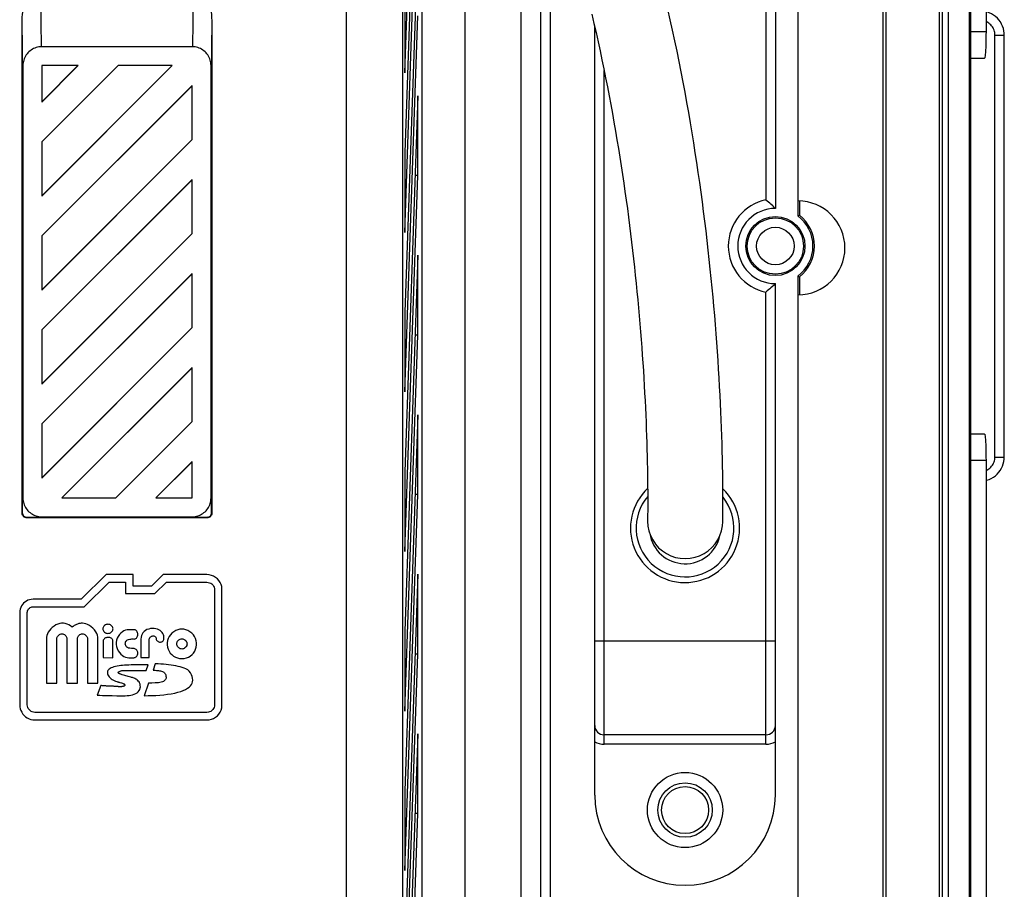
# Model space of a CAD drawing. Extents: x 0 to 750, y 0 to 420.
# Tile 33 of 45: x 432 to 458, y 209 to 232. Entities that reach past the tile are written whole.
import ezdxf

# ---------------------------------------------------------------- set-up
doc = ezdxf.new("R2010")
doc.units = 0
doc.header["$LTSCALE"] = 41.25
doc.layers.get('0').update_dxf_attribs({"linetype": 'CONTINUOUS'})
doc.layers.add('02___PRT_ALL_AXES', color=7, linetype='CONTINUOUS')
doc.layers.add('03___PRT_ALL_CURVES', color=7, linetype='CONTINUOUS')

msp = doc.modelspace()

# ---------------------------------------------------------------- linework, layer by layer
at = {"color": 7, "linetype": 'CONTINUOUS'}
for p, q in [((457.55, 166.089), (457.55, 273.25)), ((457.59, 166.05), (457.59, 273.25)), ((457.99, 273.153), (457.99, 232.157)), ((456.99, 167.65), (456.99, 272.65)), ((456.832, 167.65), (456.832, 272.15)), ((456.748, 270.65), (456.748, 167.65)), ((455.332, 170.859), (455.332, 270.44)), ((455.248, 270.012), (455.248, 171.288)), ((440.99, 183.898), (440.99, 246.054)), ((442.489, 183.898), (442.489, 244.278)), ((442.99, 243.576), (442.99, 183.397)), ((442.538, 231.054), (442.887, 241.054)), ((442.887, 238.933), (442.538, 228.933)), ((442.538, 226.811), (442.887, 236.811)), ((452.39, 236.235), (452.39, 227.45)), ((452.14, 235.567), (452.14, 227.674)), ((442.887, 234.69), (442.538, 224.69)), ((432.883, 231.75), (432.863, 233.25)), ((436.917, 233.25), (436.897, 231.75)), ((442.538, 233.175), (442.538, 231.054)), ((432.39, 230.939), (432.37, 232.439)), ((432.37, 219.33), (432.37, 232.439)), ((437.41, 232.439), (437.39, 230.939)), ((437.41, 232.439), (437.41, 219.33)), ((442.538, 222.569), (442.887, 232.569)), ((447.59, 211.85), (447.59, 232.28)), ((457.579, 232.157), (457.99, 232.157)), ((458.226, 232.06), (458.476, 232.06)), ((458.226, 220.839), (458.226, 232.06)), ((458.476, 220.839), (458.476, 232.06)), ((436.89, 231.75), (432.89, 231.75)), ((457.59, 231.45), (457.953, 231.45)), ((432.39, 231.25), (432.39, 219.75)), ((433.859, 231.25), (432.89, 231.25)), ((433.859, 231.25), (432.89, 230.28)), ((432.89, 229.219), (434.92, 231.25)), ((436.359, 231.25), (432.89, 227.78)), ((432.89, 231.25), (432.892, 231.247)), ((432.89, 231.25), (432.89, 230.28)), ((433.853, 231.247), (432.892, 231.247)), ((433.853, 231.247), (432.892, 230.286)), ((432.892, 229.218), (434.921, 231.247)), ((436.353, 231.247), (432.892, 227.786)), ((432.892, 231.247), (432.892, 230.286)), ((433.853, 231.247), (433.859, 231.25)), ((436.359, 231.25), (434.92, 231.25)), ((434.921, 231.247), (434.92, 231.25)), ((436.353, 231.247), (434.921, 231.247)), ((436.353, 231.247), (436.359, 231.25)), ((437.39, 219.75), (437.39, 231.25)), ((447.84, 213.2), (447.84, 231.119)), ((432.39, 230.75), (432.381, 230.741)), ((432.381, 219.341), (432.381, 230.741)), ((432.89, 226.719), (436.89, 230.719)), ((432.892, 226.718), (436.887, 230.713)), ((436.887, 230.713), (436.89, 230.719)), ((436.887, 229.281), (436.887, 230.713)), ((436.89, 229.28), (436.89, 230.719)), ((437.39, 230.75), (437.399, 230.741)), ((437.399, 219.341), (437.399, 230.741)), ((442.887, 230.447), (442.538, 220.447)), ((442.887, 228.326), (442.887, 230.447)), ((432.892, 230.286), (432.89, 230.28)), ((436.89, 229.28), (432.89, 225.28)), ((436.887, 229.281), (432.892, 225.286)), ((436.887, 229.281), (436.89, 229.28)), ((432.892, 229.218), (432.89, 229.219)), ((432.89, 229.219), (432.89, 227.78)), ((432.892, 229.218), (432.892, 227.786)), ((442.538, 228.933), (442.538, 226.811)), ((442.538, 218.326), (442.887, 228.326)), ((442.887, 228.326), (442.813, 228.326)), ((432.89, 224.219), (436.89, 228.219)), ((436.887, 228.213), (432.892, 224.218)), ((436.887, 228.213), (436.89, 228.219)), ((436.887, 226.781), (436.887, 228.213)), ((436.89, 226.78), (436.89, 228.219)), ((432.892, 227.786), (432.89, 227.78)), ((452.99, 227.65), (452.99, 227.25)), ((453.029, 227.65), (453.029, 227.269)), ((452.99, 227.25), (453.029, 227.269)), ((436.89, 226.78), (432.89, 222.78)), ((432.892, 226.718), (432.89, 226.719)), ((432.89, 226.719), (432.89, 225.28)), ((436.887, 226.781), (432.892, 222.786)), ((432.892, 226.718), (432.892, 225.286)), ((436.887, 226.781), (436.89, 226.78)), ((442.887, 226.205), (442.538, 216.205)), ((442.887, 224.083), (442.887, 226.205)), ((432.89, 221.719), (436.89, 225.719)), ((436.887, 225.713), (432.892, 221.718)), ((436.887, 225.713), (436.89, 225.719)), ((436.887, 224.281), (436.887, 225.713)), ((436.89, 224.28), (436.89, 225.719)), ((452.99, 225.65), (453.029, 225.63)), ((452.99, 225.65), (452.99, 225.15)), ((453.029, 225.63), (453.029, 225.15)), ((452.342, 225.403), (452.321, 225.383)), ((452.39, 211.85), (452.39, 225.45)), ((432.892, 225.286), (432.89, 225.28)), ((452.14, 213.2), (452.14, 225.225)), ((442.538, 224.69), (442.538, 222.569)), ((436.89, 224.28), (432.89, 220.28)), ((432.892, 224.218), (432.89, 224.219)), ((432.89, 224.219), (432.89, 222.78)), ((436.887, 224.281), (432.892, 220.286)), ((432.892, 224.218), (432.892, 222.786)), ((436.887, 224.281), (436.89, 224.28)), ((442.538, 214.083), (442.887, 224.083)), ((442.887, 224.083), (442.813, 224.083)), ((433.42, 219.75), (436.89, 223.219)), ((436.887, 223.213), (433.426, 219.752)), ((436.887, 223.213), (436.89, 223.219)), ((436.887, 221.781), (436.887, 223.213)), ((436.89, 221.78), (436.89, 223.219)), ((432.892, 222.786), (432.89, 222.78)), ((442.887, 221.962), (442.538, 211.962)), ((442.887, 219.841), (442.887, 221.962)), ((432.892, 221.718), (432.89, 221.719)), ((432.89, 221.719), (432.89, 220.28)), ((432.892, 221.718), (432.892, 220.286)), ((436.887, 221.781), (434.858, 219.752)), ((436.89, 221.78), (434.859, 219.75)), ((436.887, 221.781), (436.89, 221.78)), ((457.953, 221.45), (457.59, 221.45)), ((435.92, 219.75), (436.89, 220.719)), ((436.887, 220.713), (435.926, 219.752)), ((436.887, 220.713), (436.89, 220.719)), ((436.887, 219.752), (436.887, 220.713)), ((436.89, 219.75), (436.89, 220.719)), ((457.99, 220.743), (457.579, 220.743)), ((457.99, 220.743), (457.99, 165.899)), ((458.226, 220.839), (458.476, 220.839)), ((442.538, 220.447), (442.538, 218.326)), ((432.892, 220.286), (432.89, 220.28)), ((433.426, 219.752), (433.42, 219.75)), ((433.42, 219.75), (434.859, 219.75)), ((433.426, 219.752), (434.858, 219.752)), ((434.858, 219.752), (434.859, 219.75)), ((435.926, 219.752), (435.92, 219.75)), ((435.92, 219.75), (436.89, 219.75)), ((435.926, 219.752), (436.887, 219.752)), ((436.89, 219.75), (436.887, 219.752)), ((442.538, 209.841), (442.887, 219.841)), ((442.887, 219.841), (442.813, 219.841)), ((432.37, 219.33), (432.381, 219.341)), ((437.41, 219.33), (437.399, 219.341)), ((432.47, 219.23), (432.481, 219.241)), ((432.47, 219.23), (437.31, 219.23)), ((432.481, 219.241), (437.299, 219.241)), ((432.89, 219.25), (436.89, 219.25)), ((437.31, 219.23), (437.299, 219.241)), ((434.603, 217.71), (433.934, 217.057)), ((434.015, 216.855), (434.684, 217.509)), ((435.319, 217.71), (434.603, 217.71)), ((434.684, 217.509), (435.118, 217.509)), ((435.118, 217.509), (435.118, 217.206)), ((435.319, 217.408), (435.319, 217.71)), ((436.121, 217.71), (435.811, 217.408)), ((435.892, 217.206), (436.202, 217.509)), ((437.282, 217.71), (436.121, 217.71)), ((436.202, 217.509), (437.282, 217.509)), ((442.887, 217.719), (442.538, 207.719)), ((442.887, 215.598), (442.887, 217.719)), ((435.811, 217.408), (435.319, 217.408)), ((437.482, 217.308), (437.482, 214.249)), ((437.675, 214.166), (437.675, 217.391)), ((433.934, 217.057), (432.657, 217.057)), ((435.118, 217.206), (435.892, 217.206)), ((432.657, 216.855), (434.015, 216.855)), ((432.303, 216.703), (432.303, 214.249)), ((432.505, 214.249), (432.505, 216.703)), ((435.231, 216.246), (435.199, 216.246)), ((435.344, 216.245), (435.28, 216.245)), ((442.538, 216.205), (442.538, 214.083)), ((433.013, 216.006), (433.013, 214.821)), ((433.292, 214.821), (433.292, 216.006)), ((433.559, 216.006), (433.559, 214.821)), ((433.838, 214.821), (433.838, 216.006)), ((434.105, 216.006), (434.105, 214.821)), ((434.384, 214.821), (434.384, 216.006)), ((434.519, 215.945), (434.52, 215.503)), ((435.318, 216), (435.347, 215.999)), ((435.524, 215.996), (435.524, 215.507)), ((435.747, 215.878), (435.747, 215.984)), ((447.59, 215.95), (452.39, 215.95)), ((434.779, 215.884), (434.78, 215.925)), ((434.779, 215.818), (434.779, 215.884)), ((434.779, 215.795), (434.779, 215.818)), ((434.779, 215.645), (434.779, 215.795)), ((435.748, 215.772), (435.747, 215.878)), ((435.748, 215.507), (435.748, 215.772)), ((434.52, 215.503), (434.779, 215.502)), ((434.779, 215.502), (434.779, 215.645)), ((435.206, 215.502), (435.336, 215.502)), ((435.524, 215.507), (435.748, 215.507)), ((442.538, 205.598), (442.887, 215.598)), ((442.887, 215.598), (442.813, 215.598)), ((435.077, 215.163), (435.107, 215.162)), ((435.379, 215.165), (435.606, 215.165)), ((435.606, 215.165), (435.663, 215.165)), ((435.663, 215.165), (435.714, 215.311)), ((435.907, 215.338), (435.848, 215.17)), ((435.095, 215.03), (435.063, 215.039)), ((435.126, 215.021), (435.095, 215.03)), ((435.157, 215.012), (435.126, 215.021)), ((435.188, 215.003), (435.157, 215.012)), ((435.258, 214.984), (435.188, 215.003)), ((433.013, 214.821), (433.292, 214.821)), ((433.559, 214.821), (433.838, 214.821)), ((434.105, 214.821), (434.384, 214.821)), ((434.456, 214.763), (434.363, 214.506)), ((434.766, 214.743), (434.675, 214.746)), ((434.976, 214.838), (435.007, 214.829)), ((435.729, 214.824), (435.614, 214.491)), ((437.282, 214.048), (432.705, 214.048)), ((432.705, 213.847), (437.282, 213.847)), ((442.887, 213.477), (442.538, 203.477)), ((442.887, 211.356), (442.887, 213.477)), ((452.14, 213.45), (447.84, 213.45)), ((452.14, 213.2), (447.84, 213.2)), ((442.538, 211.962), (442.538, 209.841)), ((442.538, 201.356), (442.887, 211.356)), ((442.887, 211.356), (442.813, 211.356))]:
    msp.add_line(p, q, dxfattribs=at)
at = {"color": 3, "linetype": 'CONTINUOUS'}
for p, q in [((444.141, 179.45), (444.141, 241.71)), ((445.635, 179.45), (445.635, 238.582)), ((446.157, 179.45), (446.157, 237.224)), ((446.406, 236.511), (446.406, 179.386))]:
    msp.add_line(p, q, dxfattribs=at)
at = {"color": 7, "linetype": 'CONTINUOUS'}
for points in [[(432.37, 232.439), (432.373, 232.529), (432.382, 232.614), (432.395, 232.695), (432.413, 232.773), (432.436, 232.846), (432.463, 232.915), (432.494, 232.979), (432.53, 233.038), (432.569, 233.091), (432.612, 233.137), (432.659, 233.178), (432.708, 233.209), (432.758, 233.231), (432.809, 233.245), (432.863, 233.25)], [(436.917, 233.25), (436.97, 233.245), (437.022, 233.231), (437.072, 233.209), (437.121, 233.178), (437.168, 233.137), (437.211, 233.091), (437.25, 233.038), (437.285, 232.979), (437.317, 232.915), (437.344, 232.846), (437.367, 232.773), (437.385, 232.695), (437.398, 232.614), (437.406, 232.529), (437.41, 232.439)], [(450.994, 219.116), (450.995, 219.193), (450.996, 219.306), (450.997, 219.434), (450.998, 219.574), (450.998, 219.724), (450.998, 219.884), (450.997, 220.052), (450.995, 220.227), (450.992, 220.409), (450.989, 220.597), (450.985, 220.791), (450.98, 220.99), (450.974, 221.193), (450.968, 221.4), (450.96, 221.612), (450.952, 221.826), (450.943, 222.044), (450.933, 222.265), (450.921, 222.488), (450.909, 222.714), (450.896, 222.943), (450.882, 223.174), (450.868, 223.407), (450.852, 223.642), (450.835, 223.88), (450.817, 224.119), (450.798, 224.36), (450.778, 224.602), (450.757, 224.847), (450.734, 225.092), (450.711, 225.34), (450.687, 225.588), (450.661, 225.838), (450.635, 226.089), (450.607, 226.342), (450.578, 226.596), (450.548, 226.851), (450.517, 227.107), (450.484, 227.364), (450.45, 227.622), (450.415, 227.882), (450.379, 228.142), (450.341, 228.404), (450.302, 228.667), (450.262, 228.93), (450.22, 229.196), (450.177, 229.462), (450.132, 229.729), (450.086, 229.998), (450.039, 230.267), (449.989, 230.538), (449.939, 230.81), (449.886, 231.084), (449.832, 231.358), (449.776, 231.633), (449.718, 231.91), (449.659, 232.188), (449.598, 232.467), (449.535, 232.748)], [(458.476, 232.06), (458.475, 232.107), (458.467, 232.171), (458.452, 232.234), (458.432, 232.295), (458.405, 232.354), (458.372, 232.41), (458.334, 232.462), (458.291, 232.51), (458.244, 232.553), (458.192, 232.592), (458.137, 232.625), (458.078, 232.652), (458.017, 232.674), (457.99, 232.68)], [(447.512, 232.615), (447.569, 232.37), (447.625, 232.126), (447.678, 231.884), (447.731, 231.642), (447.782, 231.402), (447.831, 231.162), (447.879, 230.924), (447.926, 230.686), (447.971, 230.448), (448.016, 230.212), (448.059, 229.977), (448.1, 229.742), (448.141, 229.509), (448.18, 229.276), (448.219, 229.044), (448.256, 228.813), (448.292, 228.583), (448.327, 228.354), (448.36, 228.126), (448.393, 227.898), (448.425, 227.672), (448.456, 227.446), (448.486, 227.221), (448.514, 226.997), (448.542, 226.774), (448.569, 226.551), (448.595, 226.33), (448.62, 226.109), (448.645, 225.89), (448.668, 225.671), (448.69, 225.453), (448.712, 225.237), (448.732, 225.021), (448.752, 224.807), (448.771, 224.594), (448.789, 224.382), (448.806, 224.171), (448.823, 223.961), (448.839, 223.754), (448.853, 223.547), (448.867, 223.342), (448.881, 223.139), (448.893, 222.937), (448.905, 222.738), (448.916, 222.54), (448.926, 222.344), (448.936, 222.15), (448.944, 221.959), (448.953, 221.77), (448.96, 221.583), (448.967, 221.4), (448.973, 221.219), (448.978, 221.041), (448.983, 220.867), (448.987, 220.696), (448.99, 220.53), (448.993, 220.369), (448.995, 220.212), (448.996, 220.061), (448.997, 219.916), (448.998, 219.777), (448.998, 219.645), (448.998, 219.521), (448.997, 219.407), (448.996, 219.302), (448.995, 219.21), (448.994, 219.15)], [(458.092, 232.354), (458.066, 232.375), (458.039, 232.393), (458.009, 232.409), (457.99, 232.418)], [(457.99, 232.157), (457.989, 232.062), (457.988, 231.972), (457.987, 231.886), (457.985, 231.804), (457.982, 231.726), (457.979, 231.657), (457.975, 231.597), (457.971, 231.545), (457.967, 231.504), (457.962, 231.474), (457.958, 231.456), (457.953, 231.45)], [(458.226, 232.06), (458.225, 232.094), (458.221, 232.127), (458.214, 232.159), (458.204, 232.191), (458.191, 232.222), (458.176, 232.251), (458.159, 232.279), (458.139, 232.306), (458.117, 232.331), (458.092, 232.354)], [(432.89, 231.75), (432.852, 231.748), (432.815, 231.744), (432.778, 231.737), (432.742, 231.727), (432.707, 231.715), (432.673, 231.7), (432.64, 231.683), (432.608, 231.663), (432.578, 231.641), (432.55, 231.616), (432.523, 231.59), (432.499, 231.561), (432.477, 231.531), (432.457, 231.5), (432.439, 231.467), (432.424, 231.432), (432.412, 231.397), (432.402, 231.361), (432.395, 231.325), (432.391, 231.287), (432.39, 231.25)], [(437.39, 231.25), (437.388, 231.287), (437.384, 231.325), (437.377, 231.361), (437.368, 231.397), (437.355, 231.432), (437.34, 231.467), (437.323, 231.5), (437.303, 231.531), (437.281, 231.561), (437.256, 231.59), (437.23, 231.616), (437.202, 231.641), (437.172, 231.663), (437.14, 231.683), (437.107, 231.7), (437.073, 231.715), (437.037, 231.727), (437.001, 231.737), (436.965, 231.744), (436.928, 231.748), (436.89, 231.75)], [(452.271, 227.562), (452.241, 227.588), (452.209, 227.616), (452.175, 227.644), (452.14, 227.674)], [(452.372, 227.467), (452.342, 227.497), (452.321, 227.516), (452.271, 227.562)], [(452.39, 227.45), (452.388, 227.452), (452.382, 227.458), (452.372, 227.467)], [(452.321, 225.383), (452.271, 225.337), (452.241, 225.311), (452.209, 225.284), (452.175, 225.255), (452.14, 225.225)], [(452.39, 225.45), (452.388, 225.447), (452.382, 225.442), (452.372, 225.432), (452.342, 225.403)], [(457.953, 221.45), (457.958, 221.443), (457.962, 221.425), (457.967, 221.396), (457.971, 221.355), (457.975, 221.303), (457.979, 221.242), (457.982, 221.173), (457.985, 221.095), (457.987, 221.013), (457.988, 220.927), (457.989, 220.837), (457.99, 220.743)], [(457.99, 220.219), (458.011, 220.224), (458.072, 220.244), (458.13, 220.271), (458.186, 220.304), (458.238, 220.342), (458.287, 220.385), (458.33, 220.432), (458.369, 220.484), (458.402, 220.539), (458.429, 220.598), (458.45, 220.659), (458.465, 220.721), (458.474, 220.785), (458.476, 220.839)], [(457.99, 220.481), (458.01, 220.49), (458.039, 220.506), (458.066, 220.525), (458.093, 220.545), (458.117, 220.568), (458.139, 220.593), (458.159, 220.62), (458.176, 220.648)], [(458.176, 220.648), (458.191, 220.677), (458.204, 220.708), (458.214, 220.74), (458.221, 220.772), (458.225, 220.805), (458.226, 220.839)], [(432.39, 219.75), (432.391, 219.712), (432.395, 219.675), (432.402, 219.638), (432.412, 219.602), (432.424, 219.567), (432.439, 219.533), (432.457, 219.5), (432.477, 219.468), (432.499, 219.438), (432.523, 219.41), (432.55, 219.383), (432.578, 219.359), (432.608, 219.337), (432.64, 219.317), (432.673, 219.299), (432.707, 219.284), (432.742, 219.272), (432.778, 219.262), (432.815, 219.255), (432.852, 219.251), (432.89, 219.25)], [(436.89, 219.25), (436.928, 219.251), (436.965, 219.255), (437.001, 219.262), (437.037, 219.272), (437.073, 219.284), (437.107, 219.299), (437.14, 219.317), (437.172, 219.337), (437.202, 219.359), (437.23, 219.383), (437.256, 219.41), (437.281, 219.438), (437.303, 219.468), (437.323, 219.5), (437.34, 219.533), (437.355, 219.567), (437.368, 219.602), (437.377, 219.638), (437.384, 219.675), (437.388, 219.712), (437.39, 219.75)], [(432.381, 219.341), (432.383, 219.323), (432.387, 219.306), (432.394, 219.291), (432.404, 219.277), (432.417, 219.264), (432.431, 219.254), (432.446, 219.247), (432.463, 219.243), (432.481, 219.241)], [(437.299, 219.241), (437.317, 219.243), (437.333, 219.247), (437.349, 219.254), (437.363, 219.264), (437.375, 219.277), (437.385, 219.291), (437.392, 219.306), (437.397, 219.323), (437.399, 219.341)], [(432.47, 219.23), (432.452, 219.231), (432.435, 219.236), (432.42, 219.243), (432.406, 219.253), (432.393, 219.266), (432.383, 219.28), (432.376, 219.295), (432.372, 219.311), (432.37, 219.33)], [(437.41, 219.33), (437.408, 219.311), (437.404, 219.295), (437.396, 219.28), (437.386, 219.266), (437.374, 219.253), (437.36, 219.243), (437.345, 219.236), (437.328, 219.231), (437.31, 219.23)], [(448.994, 219.15), (448.994, 219.131), (449.003, 219.002), (449.029, 218.873)], [(450.861, 218.636), (450.918, 218.752), (450.96, 218.875), (450.985, 219.005), (450.994, 219.116)], [(449.029, 218.873), (449.071, 218.75), (449.129, 218.634), (449.202, 218.524), (449.288, 218.427), (449.386, 218.342), (449.496, 218.269), (449.612, 218.211), (449.734, 218.17), (449.861, 218.145), (449.995, 218.136)], [(449.995, 218.136), (450.129, 218.145), (450.257, 218.171), (450.378, 218.212), (450.494, 218.27), (450.604, 218.343), (450.702, 218.429), (450.787, 218.526), (450.861, 218.636)], [(437.675, 217.391), (437.658, 217.451), (437.632, 217.505), (437.6, 217.554), (437.558, 217.599), (437.509, 217.638), (437.456, 217.669), (437.401, 217.691), (437.343, 217.705), (437.282, 217.71)], [(437.282, 217.509), (437.317, 217.505), (437.35, 217.497), (437.381, 217.482), (437.409, 217.462), (437.435, 217.436), (437.456, 217.407), (437.47, 217.377), (437.479, 217.344), (437.482, 217.308)], [(432.657, 217.057), (432.61, 217.053), (432.565, 217.044), (432.522, 217.029), (432.481, 217.009), (432.442, 216.983), (432.407, 216.953), (432.377, 216.918), (432.351, 216.879), (432.331, 216.837), (432.316, 216.795), (432.307, 216.75), (432.303, 216.703)], [(432.505, 216.703), (432.507, 216.73), (432.514, 216.755), (432.525, 216.778), (432.54, 216.8), (432.56, 216.819), (432.582, 216.835), (432.605, 216.846), (432.63, 216.853), (432.657, 216.855)], [(433.698, 216.315), (433.654, 216.349), (433.609, 216.376), (433.562, 216.397), (433.516, 216.411), (433.468, 216.418), (433.419, 216.418), (433.369, 216.41), (433.317, 216.395), (433.267, 216.373), (433.217, 216.342), (433.169, 216.305), (433.127, 216.265), (433.092, 216.222), (433.063, 216.178), (433.041, 216.133), (433.025, 216.09), (433.016, 216.048), (433.013, 216.006)], [(433.971, 216.419), (433.939, 216.417), (433.907, 216.413), (433.875, 216.407), (433.843, 216.397), (433.81, 216.385), (433.779, 216.37), (433.751, 216.354), (433.724, 216.335), (433.698, 216.315)], [(434.384, 216.006), (434.38, 216.052), (434.369, 216.098), (434.351, 216.144), (434.324, 216.192), (434.289, 216.241), (434.25, 216.285), (434.206, 216.324), (434.158, 216.359), (434.109, 216.385), (434.063, 216.404), (434.017, 216.415), (433.971, 216.419)], [(434.649, 216.393), (434.625, 216.389), (434.602, 216.383), (434.581, 216.373), (434.562, 216.36), (434.544, 216.343), (434.53, 216.325), (434.521, 216.307), (434.515, 216.289), (434.513, 216.27), (434.515, 216.252), (434.52, 216.233), (434.53, 216.215), (434.543, 216.198), (434.561, 216.181), (434.58, 216.167), (434.601, 216.157), (434.624, 216.15), (434.649, 216.147)], [(434.649, 216.147), (434.674, 216.15), (434.696, 216.156), (434.717, 216.166), (434.737, 216.18), (434.754, 216.197), (434.768, 216.214), (434.777, 216.232), (434.783, 216.25), (434.785, 216.269), (434.783, 216.287), (434.778, 216.306), (434.768, 216.324), (434.754, 216.342), (434.737, 216.359), (434.717, 216.373), (434.697, 216.382), (434.674, 216.389), (434.649, 216.393)], [(435.199, 216.246), (435.156, 216.242), (435.115, 216.231), (435.074, 216.213), (435.032, 216.187), (434.992, 216.154), (434.955, 216.115), (434.923, 216.069), (434.896, 216.018), (434.877, 215.965), (434.867, 215.91), (434.866, 215.853), (434.874, 215.797), (434.892, 215.742), (434.919, 215.688), (434.952, 215.64), (434.989, 215.599), (435.032, 215.564), (435.075, 215.537), (435.118, 215.517), (435.162, 215.506), (435.206, 215.502)], [(435.28, 216.245), (435.247, 216.245), (435.231, 216.246)], [(435.347, 215.999), (435.363, 216.001), (435.377, 216.006), (435.391, 216.014), (435.405, 216.025), (435.418, 216.039), (435.429, 216.056), (435.438, 216.076), (435.444, 216.098), (435.447, 216.12), (435.445, 216.143), (435.438, 216.166), (435.43, 216.187), (435.418, 216.204), (435.404, 216.219), (435.39, 216.231), (435.375, 216.239), (435.36, 216.244), (435.344, 216.245)], [(436.136, 216.051), (436.133, 216.082), (436.125, 216.113), (436.111, 216.143), (436.091, 216.173), (436.066, 216.201), (436.037, 216.226), (436.003, 216.246), (435.964, 216.262), (435.923, 216.273), (435.877, 216.279), (435.828, 216.279), (435.78, 216.275), (435.732, 216.264), (435.686, 216.248), (435.645, 216.226), (435.61, 216.199), (435.581, 216.166), (435.557, 216.129), (435.54, 216.088), (435.529, 216.044), (435.524, 215.996)], [(436.614, 216.262), (436.557, 216.258), (436.503, 216.245), (436.451, 216.224), (436.4, 216.193), (436.351, 216.155), (436.309, 216.112), (436.275, 216.063), (436.248, 216.01), (436.23, 215.955), (436.222, 215.899), (436.222, 215.841), (436.23, 215.784), (436.248, 215.729), (436.274, 215.674), (436.307, 215.625), (436.347, 215.583), (436.393, 215.546), (436.444, 215.516), (436.497, 215.495), (436.555, 215.482), (436.616, 215.477)], [(436.616, 215.477), (436.677, 215.482), (436.734, 215.496), (436.787, 215.516), (436.837, 215.546), (436.884, 215.583), (436.923, 215.625), (436.956, 215.674), (436.981, 215.728), (436.998, 215.784), (437.007, 215.84), (437.007, 215.898), (436.998, 215.954), (436.98, 216.009), (436.953, 216.063), (436.919, 216.111), (436.877, 216.155), (436.828, 216.193), (436.776, 216.223), (436.724, 216.245), (436.67, 216.258), (436.614, 216.262)], [(433.292, 216.006), (433.294, 216.026), (433.3, 216.046), (433.309, 216.065), (433.323, 216.084), (433.341, 216.103), (433.36, 216.118), (433.38, 216.129), (433.403, 216.137), (433.425, 216.139), (433.448, 216.137), (433.47, 216.129), (433.491, 216.118), (433.51, 216.103), (433.527, 216.084), (433.541, 216.065), (433.551, 216.046), (433.556, 216.026), (433.559, 216.006)], [(433.838, 216.006), (433.84, 216.026), (433.846, 216.046), (433.855, 216.065), (433.869, 216.084), (433.887, 216.103), (433.906, 216.118), (433.926, 216.129), (433.949, 216.137), (433.971, 216.139), (433.993, 216.137), (434.016, 216.129), (434.036, 216.118), (434.056, 216.103), (434.073, 216.084), (434.087, 216.065), (434.097, 216.046), (434.102, 216.026), (434.105, 216.006)], [(434.65, 216.042), (434.632, 216.041), (434.616, 216.037), (434.6, 216.032), (434.584, 216.026), (434.57, 216.018), (434.557, 216.009), (434.546, 215.999), (434.536, 215.989), (434.529, 215.978), (434.524, 215.968), (434.52, 215.957), (434.519, 215.945)], [(434.78, 215.925), (434.779, 215.944), (434.776, 215.964), (434.772, 215.982), (434.764, 215.999), (434.751, 216.013), (434.734, 216.024), (434.716, 216.033), (434.696, 216.039), (434.674, 216.042), (434.65, 216.042)], [(435.331, 215.749), (435.278, 215.748), (435.233, 215.752), (435.196, 215.759), (435.168, 215.771), (435.148, 215.786), (435.133, 215.803), (435.121, 215.823), (435.114, 215.846), (435.111, 215.869), (435.113, 215.892), (435.118, 215.916), (435.127, 215.937), (435.138, 215.954), (435.152, 215.969), (435.171, 215.981), (435.197, 215.989), (435.227, 215.994), (435.258, 215.998), (435.288, 216), (435.318, 216)], [(435.747, 215.984), (435.749, 216), (435.754, 216.016), (435.762, 216.031), (435.774, 216.046), (435.789, 216.06), (435.805, 216.071), (435.821, 216.078), (435.839, 216.082), (435.856, 216.083), (435.872, 216.08), (435.888, 216.073), (435.901, 216.065), (435.913, 216.055), (435.922, 216.043), (435.929, 216.031), (435.933, 216.019), (435.934, 216.007), (435.933, 215.994)], [(435.933, 215.994), (435.935, 215.982), (435.94, 215.97), (435.947, 215.958), (435.958, 215.948), (435.972, 215.938), (435.987, 215.929), (436.005, 215.923), (436.024, 215.919), (436.043, 215.918), (436.063, 215.92), (436.082, 215.926), (436.098, 215.936), (436.113, 215.95), (436.125, 215.967), (436.134, 215.986), (436.138, 216.006), (436.139, 216.027), (436.136, 216.051)], [(436.614, 215.732), (436.593, 215.735), (436.572, 215.741), (436.552, 215.751), (436.532, 215.765), (436.513, 215.783), (436.498, 215.803), (436.487, 215.824), (436.479, 215.847), (436.477, 215.87), (436.479, 215.893), (436.487, 215.916), (436.498, 215.937), (436.513, 215.957), (436.532, 215.975), (436.552, 215.989), (436.572, 215.999), (436.593, 216.005), (436.615, 216.007)], [(436.615, 216.007), (436.636, 216.005), (436.657, 215.999), (436.677, 215.989), (436.697, 215.974), (436.716, 215.956), (436.731, 215.936), (436.742, 215.915), (436.749, 215.892), (436.752, 215.869), (436.749, 215.846), (436.742, 215.823), (436.731, 215.802), (436.716, 215.782), (436.697, 215.764), (436.677, 215.75), (436.657, 215.74), (436.636, 215.735), (436.614, 215.732)], [(435.336, 215.502), (435.353, 215.503), (435.369, 215.508), (435.385, 215.517), (435.401, 215.529), (435.416, 215.544), (435.429, 215.561), (435.439, 215.581), (435.445, 215.602), (435.448, 215.623), (435.446, 215.645), (435.439, 215.667), (435.429, 215.687), (435.416, 215.704), (435.399, 215.72), (435.382, 215.733), (435.366, 215.741), (435.349, 215.747), (435.331, 215.749)], [(435.136, 215.304), (435.088, 215.302), (435.04, 215.298), (434.992, 215.292), (434.944, 215.286), (434.895, 215.277), (434.85, 215.268), (434.809, 215.257), (434.77, 215.244), (434.736, 215.23), (434.707, 215.214), (434.683, 215.198), (434.663, 215.18), (434.649, 215.162), (434.639, 215.143), (434.634, 215.122), (434.634, 215.098), (434.639, 215.073), (434.648, 215.048), (434.661, 215.023), (434.678, 214.997), (434.697, 214.973), (434.716, 214.954), (434.737, 214.938), (434.757, 214.924), (434.777, 214.912), (434.797, 214.902), (434.817, 214.894), (434.835, 214.886), (434.853, 214.879), (434.886, 214.867)], [(435.063, 215.039), (435.03, 215.05), (435.013, 215.055), (434.996, 215.06), (434.981, 215.066), (434.966, 215.072), (434.954, 215.077), (434.943, 215.083), (434.934, 215.088), (434.928, 215.094), (434.924, 215.099), (434.922, 215.105), (434.923, 215.11), (434.926, 215.116), (434.932, 215.122), (434.939, 215.128), (434.95, 215.133), (434.962, 215.139), (434.975, 215.145), (434.989, 215.15), (435.004, 215.154), (435.019, 215.157), (435.034, 215.16), (435.048, 215.162), (435.063, 215.163), (435.077, 215.163)], [(435.107, 215.162), (435.139, 215.162), (435.155, 215.162)], [(435.714, 215.311), (435.652, 215.312), (435.59, 215.313), (435.527, 215.313), (435.463, 215.313), (435.399, 215.312), (435.334, 215.311), (435.268, 215.309), (435.202, 215.307), (435.136, 215.304)], [(435.155, 215.162), (435.211, 215.163), (435.267, 215.164), (435.323, 215.165), (435.379, 215.165)], [(435.614, 214.491), (435.716, 214.492), (435.818, 214.495), (435.921, 214.5), (436.027, 214.507), (436.133, 214.517), (436.235, 214.529), (436.331, 214.544), (436.423, 214.562), (436.507, 214.583), (436.583, 214.606), (436.652, 214.632), (436.713, 214.66), (436.764, 214.689), (436.807, 214.721), (436.842, 214.755), (436.869, 214.789), (436.889, 214.825), (436.9, 214.864), (436.904, 214.908), (436.901, 214.954), (436.89, 215.001), (436.87, 215.049), (436.841, 215.098), (436.808, 215.141), (436.769, 215.175), (436.724, 215.202), (436.676, 215.225), (436.624, 215.244), (436.569, 215.259), (436.512, 215.272), (436.453, 215.284), (436.391, 215.294), (436.328, 215.304), (436.263, 215.312), (436.197, 215.319), (436.128, 215.326), (436.056, 215.331), (435.983, 215.335), (435.907, 215.338)], [(435.848, 215.17), (435.878, 215.169), (435.908, 215.167), (435.937, 215.165), (435.966, 215.163), (435.995, 215.16), (436.023, 215.156), (436.05, 215.151), (436.076, 215.145), (436.102, 215.137)], [(434.765, 214.492), (434.886, 214.489), (434.944, 214.487), (435, 214.487), (435.054, 214.487), (435.107, 214.49), (435.159, 214.494), (435.209, 214.499), (435.256, 214.508), (435.303, 214.518), (435.347, 214.531), (435.387, 214.548), (435.422, 214.571), (435.453, 214.597), (435.478, 214.627), (435.496, 214.66), (435.507, 214.696), (435.512, 214.731), (435.51, 214.765), (435.502, 214.799), (435.491, 214.83), (435.475, 214.857), (435.456, 214.882), (435.436, 214.903), (435.414, 214.92), (435.39, 214.934), (435.367, 214.947), (435.344, 214.957), (435.321, 214.965), (435.299, 214.972), (435.278, 214.979), (435.258, 214.984)], [(436.102, 215.137), (436.12, 215.129), (436.136, 215.118), (436.151, 215.103), (436.164, 215.084), (436.176, 215.062), (436.185, 215.038), (436.191, 215.013), (436.195, 214.986), (436.194, 214.961), (436.188, 214.938), (436.179, 214.918), (436.165, 214.9), (436.147, 214.884), (436.124, 214.87), (436.097, 214.858), (436.066, 214.849), (436.03, 214.841), (435.992, 214.836), (435.95, 214.832), (435.905, 214.83), (435.817, 214.826)], [(434.675, 214.746), (434.635, 214.748), (434.615, 214.749), (434.594, 214.75), (434.572, 214.751), (434.55, 214.753), (434.527, 214.755), (434.504, 214.757), (434.48, 214.76), (434.456, 214.763)], [(434.872, 214.737), (434.858, 214.738), (434.844, 214.739), (434.829, 214.74), (434.814, 214.74), (434.799, 214.741), (434.766, 214.743)], [(435.099, 214.771), (435.097, 214.764), (435.094, 214.758), (435.089, 214.753), (435.082, 214.748), (435.073, 214.744), (435.063, 214.741), (435.053, 214.738), (435.042, 214.736), (435.032, 214.734), (435.021, 214.732), (435.01, 214.731), (435, 214.73), (434.989, 214.729), (434.978, 214.729), (434.967, 214.729), (434.956, 214.729), (434.945, 214.73), (434.934, 214.731), (434.922, 214.732), (434.91, 214.733), (434.898, 214.734), (434.872, 214.737)], [(434.886, 214.867), (434.902, 214.862), (434.917, 214.857), (434.932, 214.852), (434.947, 214.847), (434.961, 214.842), (434.976, 214.838)], [(435.007, 214.829), (435.038, 214.82), (435.052, 214.815), (435.065, 214.81), (435.077, 214.804), (435.086, 214.797), (435.093, 214.789), (435.097, 214.78), (435.099, 214.771)], [(435.817, 214.826), (435.773, 214.825), (435.729, 214.824)], [(434.363, 214.506), (434.435, 214.503), (434.504, 214.5), (434.572, 214.498), (434.638, 214.496), (434.765, 214.492)], [(432.303, 214.249), (432.307, 214.195), (432.318, 214.145), (432.334, 214.096), (432.358, 214.049), (432.387, 214.004), (432.421, 213.965), (432.461, 213.931), (432.505, 213.901), (432.552, 213.878), (432.601, 213.861), (432.652, 213.851), (432.705, 213.847)], [(432.705, 214.048), (432.67, 214.052), (432.637, 214.06), (432.606, 214.075), (432.578, 214.095), (432.552, 214.121), (432.531, 214.15), (432.517, 214.18), (432.508, 214.213), (432.505, 214.249)], [(437.482, 214.249), (437.479, 214.213), (437.47, 214.18), (437.456, 214.15), (437.435, 214.121), (437.409, 214.095), (437.381, 214.075), (437.35, 214.06), (437.318, 214.052), (437.282, 214.048)], [(437.282, 213.847), (437.343, 213.852), (437.401, 213.866), (437.456, 213.888), (437.508, 213.919), (437.558, 213.958), (437.599, 214.003), (437.632, 214.052), (437.658, 214.107), (437.675, 214.166)]]:
    msp.add_lwpolyline(points, dxfattribs=at)
for centre, radius in [((452.39, 226.45), 0.75), ((452.39, 226.45), 0.5), ((449.99, 211.45), 1), ((449.99, 211.45), 0.725), ((449.99, 211.45), 0.625)]:
    msp.add_circle(centre, radius, dxfattribs=at)
for centre, radius, start, end in [((452.39, 226.45), 1.25, 101.537, 258.463), ((452.39, 226.45), 1, 90, 270), ((452.39, 226.45), 1, 306.8699, 53.1301), ((452.39, 226.45), 1.039, 307.9612, 52.0388), ((449.99, 218.95), 1.45, 133.2752, 45.9337), ((449.99, 218.95), 1.3, 139.8326, 39.0223), ((449.99, 218.95), 0.95, 188.7927, 347.8496), ((447.84, 213.7), 0.25, 180, 270), ((452.14, 213.7), 0.25, 270, 360), ((447.84, 213.7), 0.5, 240, 270), ((452.14, 213.7), 0.5, 270, 300), ((449.99, 211.85), 2.4, 180, 360)]:
    msp.add_arc(centre, radius, start, end, dxfattribs=at)
at = {"layer": '02___PRT_ALL_AXES', "color": 7, "linetype": 'CONTINUOUS'}
for p, q in [((452.99, 265.525), (452.99, 227.65)), ((452.99, 225.15), (452.99, 175.775))]:
    msp.add_line(p, q, dxfattribs=at)
at = {"layer": '02___PRT_ALL_AXES', "color": 3, "linetype": 'CONTINUOUS'}
msp.add_circle((452.39, 226.45), 0.787, dxfattribs=at)
at = {"layer": '02___PRT_ALL_AXES', "color": 7, "linetype": 'CONTINUOUS'}
msp.add_arc((452.99, 226.4), 1.25, 270, 90, dxfattribs=at)
at = {"layer": '03___PRT_ALL_CURVES', "color": 4, "linetype": 'CONTINUOUS'}
for p, q in [((452.99, 227.65), (452.99, 227.25)), ((452.99, 225.65), (452.99, 225.15))]:
    msp.add_line(p, q, dxfattribs=at)
msp.add_arc((452.39, 226.45), 1, 306.8699, 53.1301, dxfattribs=at)

doc.saveas('drawing.dxf')
